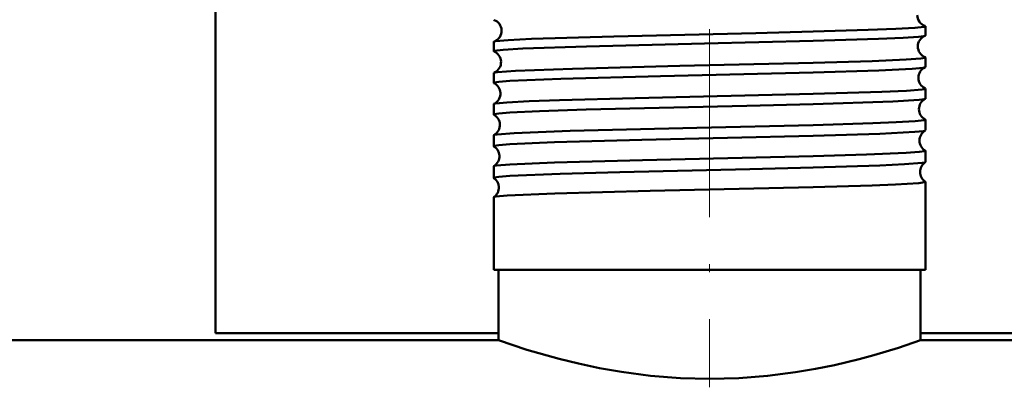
# Model space of a CAD drawing. Extents: x -1438 to 1837, y -1650 to 612.
# Tile 56 of 89: x 93 to 156, y -100 to -77. Entities that reach past the tile are written whole.
import ezdxf

# ---------------------------------------------------------------- set-up
doc = ezdxf.new("R2010")
doc.units = 0
doc.linetypes.add('DASHDOT', pattern=[18.5, 12, -3, 0.5, -3])

msp = doc.modelspace()

# ---------------------------------------------------------------- linework, layer by layer
at = {"color": 7, "linetype": 'DASHDOT', "lineweight": 18}
msp.add_line((136.791, -59.023), (136.791, -100.369), dxfattribs=at)
at = {"color": 7, "lineweight": 50}
for p, q in [((105.291, -74.374), (105.291, -96.923)), ((150.55, -77.934), (150.55, -77.349)), ((123.032, -78.941), (123.032, -78.343)), ((150.55, -79.948), (150.55, -79.337)), ((123.032, -80.956), (123.032, -80.33)), ((150.55, -81.965), (150.55, -81.322)), ((123.032, -82.974), (123.032, -82.314)), ((150.55, -83.983), (150.55, -83.306)), ((123.032, -84.994), (123.032, -84.297)), ((150.55, -86.005), (150.55, -85.287)), ((123.032, -87.016), (123.032, -86.277)), ((150.55, -92.873), (150.55, -87.266)), ((123.032, -92.873), (123.032, -88.254)), ((143.388, -92.873), (123.032, -92.873)), ((123.341, -97.373), (123.341, -92.873)), ((150.55, -92.873), (143.388, -92.873)), ((150.241, -97.373), (150.241, -92.873)), ((105.291, -96.923), (123.341, -96.923)), ((150.241, -97.373), (150.241, -96.923)), ((150.241, -96.923), (168.291, -96.923)), ((123.341, -97.373), (-143.209, -97.373)), ((71.041, -97.373), (123.341, -97.373)), ((150.241, -97.373), (202.541, -97.373)), ((416.791, -97.373), (150.241, -97.373))]:
    msp.add_line(p, q, dxfattribs=at)
for points in [[(123.061, -78.322), (123.141, -78.303), (123.95, -78.227), (125.434, -78.153), (130.697, -77.991), (139.749, -77.777), (143.388, -77.688)], [(143.388, -77.688), (146.901, -77.585), (148.655, -77.517), (149.876, -77.448), (150.473, -77.382), (150.527, -77.367), (150.542, -77.36), (150.548, -77.355), (150.549, -77.353), (150.55, -77.349)], [(123.032, -78.941), (123.032, -78.939), (123.034, -78.935), (123.039, -78.93), (123.056, -78.922), (123.25, -78.884), (123.63, -78.846), (124.877, -78.773), (128.94, -78.632), (136.464, -78.445), (143.388, -78.277)], [(143.388, -78.277), (147.561, -78.149), (149.121, -78.081), (150.105, -78.016), (150.442, -77.974), (150.525, -77.954)], [(123.053, -80.312), (123.102, -80.298), (123.281, -80.269), (124.42, -80.186), (128.046, -80.051), (134.891, -79.877), (143.388, -79.675)], [(143.388, -79.675), (147.154, -79.563), (149.333, -79.471), (150.262, -79.401), (150.518, -79.358), (150.54, -79.349), (150.547, -79.344), (150.55, -79.339), (150.55, -79.337)], [(123.032, -80.956), (123.033, -80.952), (123.036, -80.948), (123.045, -80.942), (123.068, -80.933), (123.357, -80.886), (124.062, -80.831), (127.304, -80.696), (133.653, -80.526), (143.388, -80.292)], [(143.388, -80.292), (147.583, -80.163), (149.7, -80.062), (150.406, -79.995), (150.531, -79.965)], [(143.388, -81.66), (147.774, -81.526), (149.35, -81.455), (150.34, -81.378), (150.493, -81.351), (150.533, -81.338), (150.545, -81.331), (150.548, -81.327), (150.55, -81.322)], [(123.048, -82.299), (123.114, -82.28), (123.397, -82.241), (123.868, -82.204), (125.301, -82.13), (127.233, -82.061), (132.053, -81.929), (143.388, -81.66)], [(143.388, -82.309), (148.477, -82.143), (150.142, -82.043), (150.463, -82.001), (150.536, -81.98)], [(123.032, -82.974), (123.033, -82.969), (123.036, -82.966), (123.045, -82.96), (123.068, -82.95), (123.357, -82.904), (124.059, -82.849), (125.952, -82.761), (128.931, -82.664), (139.175, -82.413), (143.388, -82.309)], [(143.388, -83.644), (147.187, -83.531), (148.691, -83.472), (149.891, -83.404), (150.476, -83.339), (150.527, -83.324), (150.542, -83.317), (150.548, -83.312), (150.549, -83.31), (150.55, -83.306)], [(123.044, -84.283), (123.085, -84.269), (123.246, -84.241), (124.342, -84.158), (127.906, -84.023), (135.977, -83.82), (143.388, -83.644)], [(143.388, -84.328), (147.634, -84.197), (149.87, -84.085), (150.424, -84.027), (150.514, -84.007), (150.539, -83.997)], [(123.032, -84.994), (123.033, -84.989), (123.036, -84.986), (123.045, -84.979), (123.068, -84.97), (123.357, -84.924), (124.058, -84.869), (126.901, -84.746), (132.478, -84.591), (143.388, -84.328)], [(143.388, -85.625), (146.791, -85.526), (149.315, -85.422), (150.161, -85.362), (150.507, -85.312), (150.535, -85.302), (150.545, -85.296), (150.549, -85.292), (150.55, -85.287)], [(123.041, -86.265), (123.073, -86.253), (123.2, -86.228), (124.066, -86.154), (126.915, -86.034), (132.517, -85.882), (143.388, -85.625)], [(123.032, -87.016), (123.033, -87.011), (123.036, -87.008), (123.045, -87.002), (123.068, -86.993), (123.357, -86.946), (124.058, -86.891), (127.259, -86.757), (131.069, -86.648), (139.354, -86.45), (143.388, -86.349)], [(143.388, -86.349), (147.643, -86.218), (149.21, -86.148), (150.34, -86.061), (150.503, -86.031), (150.541, -86.016)], [(123.039, -88.244), (123.065, -88.232), (123.17, -88.21), (123.898, -88.142), (126.932, -88.012), (133.007, -87.848), (143.388, -87.603)], [(143.388, -87.603), (147.158, -87.492), (148.653, -87.433), (150.136, -87.343), (150.484, -87.297), (150.53, -87.283), (150.543, -87.276), (150.548, -87.272), (150.55, -87.269), (150.55, -87.266)], [(123.341, -97.373), (125.137, -97.97), (127.204, -98.561), (128.43, -98.861), (129.764, -99.143), (131.179, -99.39), (133.021, -99.631), (134.927, -99.781), (136.791, -99.83)], [(136.791, -99.83), (138.655, -99.781), (140.489, -99.638), (142.265, -99.411), (143.543, -99.195), (144.759, -98.949), (146.317, -98.577), (147.257, -98.323), (148.827, -97.85), (150.241, -97.373)]]:
    msp.add_lwpolyline(points, dxfattribs=at)
for centre, radius, start, end in [((123.065, -76.909), 0.0392, 208.73288, 264.29215), ((122.802, -77.63), 0.73, 2.7344, 69.14486), ((150.762, -76.641), 0.73, 179.85861, 250.25184), ((122.8, -77.639), 0.732, 290.90159, 3.41699), ((150.513, -77.372), 0.0451, 31.70002, 85.94561), ((123.065, -78.361), 0.0385, 95.59628, 151.1796), ((150.799, -78.632), 0.732, 112.05749, 180.5678), ((150.52, -77.919), 0.034, 277.4234, 333.92082), ((123.059, -78.929), 0.03, 203.6851, 260.80445), ((122.765, -79.631), 0.732, 2.80774, 66.7538), ((150.799, -78.639), 0.732, 179.95325, 248.00055), ((122.764, -79.638), 0.734, 293.26267, 3.35631), ((150.521, -79.351), 0.0333, 26.2116, 82.66889), ((123.058, -80.341), 0.0293, 99.14109, 156.24765), ((150.836, -80.632), 0.734, 114.54686, 180.51733), ((150.526, -79.939), 0.0267, 281.08121, 338.55948), ((123.054, -80.948), 0.024, 199.28673, 256.95595), ((150.836, -80.639), 0.734, 180.02431, 245.48286), ((122.728, -81.632), 0.734, 2.87226, 64.13914), ((150.526, -81.332), 0.026, 21.49833, 78.97538), ((122.727, -81.638), 0.735, 295.88205, 3.29433), ((150.872, -82.633), 0.736, 117.26506, 180.45056), ((150.53, -81.958), 0.0218, 285.09468, 342.57404), ((123.053, -82.322), 0.0234, 102.96992, 160.48751), ((150.872, -82.638), 0.735, 180.07461, 242.78094), ((123.051, -82.968), 0.02, 195.74293, 252.79657), ((122.692, -83.633), 0.735, 2.91292, 61.36246), ((150.53, -83.312), 0.0212, 17.6132, 75.00417), ((122.691, -83.637), 0.737, 298.66161, 3.25454), ((150.908, -84.634), 0.737, 120.12083, 180.40815), ((150.533, -83.979), 0.0184, 289.31473, 345.96829), ((123.05, -84.302), 0.0194, 106.97896, 164.16468), ((150.908, -84.637), 0.737, 180.11646, 239.91664), ((123.048, -84.99), 0.0171, 192.55589, 248.49048), ((122.656, -85.633), 0.737, 2.95368, 58.42055), ((150.533, -85.291), 0.0178, 14.15307, 70.7985), ((122.655, -85.637), 0.738, 301.57117, 3.21843), ((123.047, -86.28), 0.0164, 111.36627, 167.45828), ((150.944, -86.634), 0.738, 123.1304, 180.37034), ((150.535, -86.001), 0.016, 293.52725, 348.69345), ((123.046, -87.014), 0.015, 189.93588, 244.01384), ((122.62, -87.634), 0.738, 2.97965, 55.35032), ((150.944, -86.637), 0.738, 180.14436, 236.91476), ((122.619, -87.636), 0.739, 304.65828, 3.17974), ((150.535, -87.269), 0.0153, 11.33421, 66.51388), ((123.046, -88.257), 0.0143, 115.76184, 169.94695)]:
    msp.add_arc(centre, radius, start, end, dxfattribs=at)

doc.saveas('drawing.dxf')
